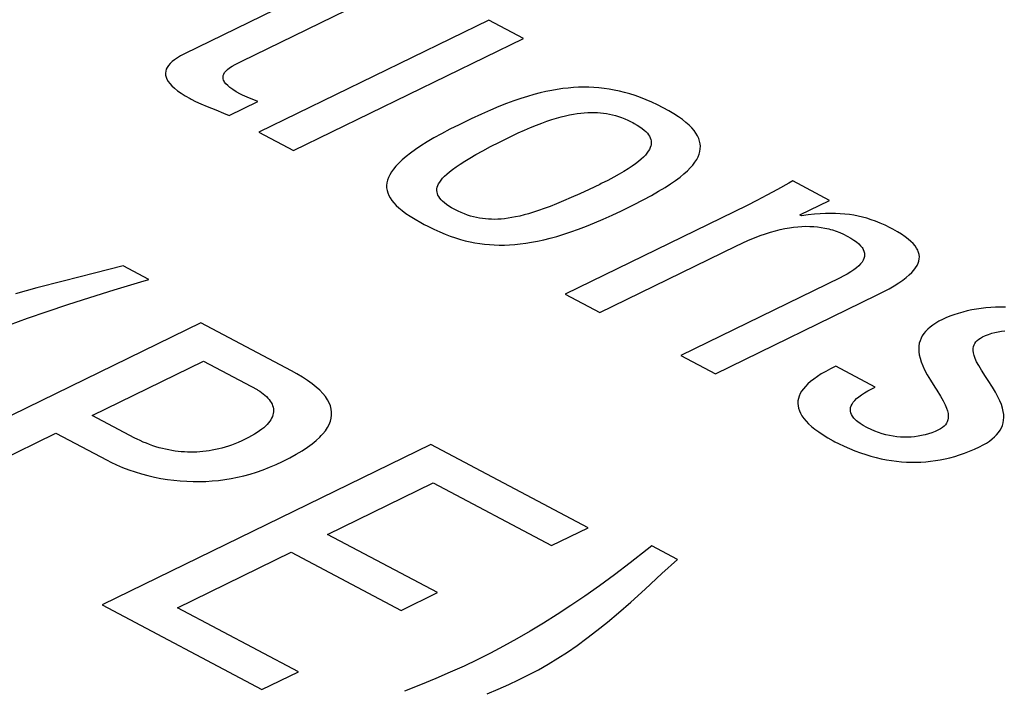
# Model space of a CAD drawing. Header units: millimetres. Extents: x -844 to -217, y -125 to 557.
# Tile 135 of 178: x -362.53 to -358.89, y 490.97 to 493.44. Entities that reach past the tile are written whole.
import ezdxf

# ---------------------------------------------------------------- set-up
doc = ezdxf.new("R2010")
doc.units = ezdxf.units.MM
doc.header["$LTSCALE"] = 23.1
doc.layers.add('R912005577_AM_0', color=7, linetype='CONTINUOUS')

msp = doc.modelspace()

# ---------------------------------------------------------------- linework, layer by layer
at = {"layer": 'R912005577_AM_0', "color": 7}
for p, q in [((-361.3163, 493.6117), (-361.9193, 493.3173)), ((-361.7072, 493.2906), (-361.1883, 493.5439)), ((-360.796, 493.4423), (-361.6442, 493.0281)), ((-360.6681, 493.3745), (-360.796, 493.4423)), ((-361.5162, 492.9604), (-360.6681, 493.3745)), ((-361.9647, 493.2887), (-361.9721, 493.2817)), ((-361.9558, 493.2958), (-361.9647, 493.2887)), ((-361.9454, 493.3029), (-361.9558, 493.2958)), ((-361.9332, 493.3101), (-361.9454, 493.3029)), ((-361.9193, 493.3173), (-361.9332, 493.3101)), ((-361.7321, 493.278), (-361.7172, 493.2857)), ((-361.7172, 493.2857), (-361.7072, 493.2906)), ((-361.9883, 493.2533), (-361.9891, 493.246)), ((-361.9862, 493.2605), (-361.9883, 493.2533)), ((-361.9828, 493.2676), (-361.9862, 493.2605)), ((-361.9782, 493.2746), (-361.9828, 493.2676)), ((-361.9721, 493.2817), (-361.9782, 493.2746)), ((-361.7742, 493.2428), (-361.771, 493.2483)), ((-361.771, 493.2483), (-361.7665, 493.2538)), ((-361.7665, 493.2538), (-361.7605, 493.2595)), ((-361.7605, 493.2595), (-361.753, 493.2653)), ((-361.753, 493.2653), (-361.7437, 493.2714)), ((-361.7437, 493.2714), (-361.7321, 493.278)), ((-361.9891, 493.246), (-361.9887, 493.2386)), ((-361.9887, 493.2386), (-361.9869, 493.2311)), ((-361.9869, 493.2311), (-361.9837, 493.2234)), ((-361.9837, 493.2234), (-361.9792, 493.2155)), ((-361.9792, 493.2155), (-361.9731, 493.2074)), ((-361.7769, 493.2316), (-361.7762, 493.2372)), ((-361.7763, 493.2257), (-361.7769, 493.2316)), ((-361.7745, 493.2197), (-361.7763, 493.2257)), ((-361.7762, 493.2372), (-361.7742, 493.2428)), ((-361.773, 493.2167), (-361.7745, 493.2197)), ((-361.7711, 493.2135), (-361.773, 493.2167)), ((-361.7663, 493.207), (-361.7711, 493.2135)), ((-361.9731, 493.2074), (-361.9654, 493.199)), ((-361.9654, 493.199), (-361.956, 493.1904)), ((-361.956, 493.1904), (-361.9447, 493.1814)), ((-361.9447, 493.1814), (-361.9314, 493.1721)), ((-361.7597, 493.2001), (-361.7663, 493.207)), ((-361.7513, 493.1929), (-361.7597, 493.2001)), ((-361.7408, 493.1853), (-361.7513, 493.1929)), ((-361.7281, 493.1773), (-361.7408, 493.1853)), ((-361.7128, 493.1687), (-361.7281, 493.1773)), ((-360.5851, 493.1783), (-360.607, 493.1732)), ((-360.5639, 493.1826), (-360.5851, 493.1783)), ((-360.5433, 493.1862), (-360.5639, 493.1826)), ((-360.5231, 493.1891), (-360.5433, 493.1862)), ((-360.5034, 493.1913), (-360.5231, 493.1891)), ((-360.4839, 493.1929), (-360.5034, 493.1913)), ((-360.4648, 493.1939), (-360.4839, 493.1929)), ((-360.4458, 493.1943), (-360.4648, 493.1939)), ((-360.427, 493.1941), (-360.4458, 493.1943)), ((-360.4082, 493.1933), (-360.427, 493.1941)), ((-360.3895, 493.1919), (-360.4082, 493.1933)), ((-360.3708, 493.1898), (-360.3895, 493.1919)), ((-360.352, 493.1872), (-360.3708, 493.1898)), ((-360.3331, 493.1838), (-360.352, 493.1872)), ((-360.3141, 493.1798), (-360.3331, 493.1838)), ((-360.2949, 493.1751), (-360.3141, 493.1798)), ((-361.9314, 493.1721), (-361.916, 493.1624)), ((-361.916, 493.1624), (-361.8982, 493.1523)), ((-361.8982, 493.1523), (-361.8941, 493.1501)), ((-361.8941, 493.1501), (-361.8778, 493.142)), ((-361.8778, 493.142), (-361.8587, 493.1333)), ((-361.7542, 493.0898), (-361.6483, 493.1415)), ((-361.7048, 493.1649), (-361.7128, 493.1687)), ((-361.6873, 493.1576), (-361.7048, 493.1649)), ((-361.6483, 493.1415), (-361.6873, 493.1576)), ((-360.7032, 493.1439), (-360.7303, 493.1338)), ((-360.6775, 493.1527), (-360.7032, 493.1439)), ((-360.6531, 493.1605), (-360.6775, 493.1527)), ((-360.6296, 493.1673), (-360.6531, 493.1605)), ((-360.607, 493.1732), (-360.6296, 493.1673)), ((-360.2755, 493.1696), (-360.2949, 493.1751)), ((-360.2558, 493.1634), (-360.2755, 493.1696)), ((-360.2359, 493.1563), (-360.2558, 493.1634)), ((-360.2156, 493.1483), (-360.2359, 493.1563)), ((-360.1949, 493.1395), (-360.2156, 493.1483)), ((-360.1739, 493.1296), (-360.1949, 493.1395)), ((-361.8587, 493.1333), (-361.835, 493.1232)), ((-361.835, 493.1232), (-361.8035, 493.1106)), ((-361.8035, 493.1106), (-361.7755, 493.0991)), ((-360.7899, 493.1095), (-360.8234, 493.0946)), ((-360.759, 493.1225), (-360.7899, 493.1095)), ((-360.7303, 493.1338), (-360.759, 493.1225)), ((-360.1524, 493.1186), (-360.1739, 493.1296)), ((-360.1318, 493.1073), (-360.1524, 493.1186)), ((-360.1132, 493.0962), (-360.1318, 493.1073)), ((-361.7755, 493.0991), (-361.7542, 493.0898)), ((-360.8607, 493.0774), (-360.9035, 493.0568)), ((-360.8234, 493.0946), (-360.8607, 493.0774)), ((-360.6005, 493.0621), (-360.5814, 493.0689)), ((-360.5814, 493.0689), (-360.5632, 493.075)), ((-360.5632, 493.075), (-360.5459, 493.0803)), ((-360.5459, 493.0803), (-360.5294, 493.0849)), ((-360.5294, 493.0849), (-360.5136, 493.0888)), ((-360.5136, 493.0888), (-360.4985, 493.0921)), ((-360.4985, 493.0921), (-360.484, 493.0949)), ((-360.484, 493.0949), (-360.4701, 493.0972)), ((-360.4701, 493.0972), (-360.4567, 493.0989)), ((-360.4567, 493.0989), (-360.4437, 493.1002)), ((-360.4437, 493.1002), (-360.4311, 493.101)), ((-360.4311, 493.101), (-360.4249, 493.1013)), ((-360.4249, 493.1013), (-360.4189, 493.1014)), ((-360.4189, 493.1014), (-360.4069, 493.1014)), ((-360.4069, 493.1014), (-360.3953, 493.101)), ((-360.3953, 493.101), (-360.3839, 493.1001)), ((-360.3839, 493.1001), (-360.3726, 493.0989)), ((-360.3726, 493.0989), (-360.3615, 493.0973)), ((-360.3615, 493.0973), (-360.3505, 493.0952)), ((-360.3505, 493.0952), (-360.3394, 493.0927)), ((-360.3394, 493.0927), (-360.3284, 493.0897)), ((-360.3284, 493.0897), (-360.3172, 493.0863)), ((-360.3172, 493.0863), (-360.306, 493.0823)), ((-360.306, 493.0823), (-360.2945, 493.0777)), ((-360.2945, 493.0777), (-360.2827, 493.0725)), ((-360.2827, 493.0725), (-360.2705, 493.0666)), ((-360.2705, 493.0666), (-360.2649, 493.0637)), ((-360.0966, 493.0854), (-360.1132, 493.0962)), ((-360.0818, 493.0747), (-360.0966, 493.0854)), ((-360.0687, 493.0643), (-360.0818, 493.0747)), ((-360.9395, 493.0389), (-360.9704, 493.0226)), ((-360.9055, 493.0559), (-360.9395, 493.0389)), ((-360.9035, 493.0568), (-360.9055, 493.0559)), ((-360.6877, 493.0254), (-360.6641, 493.0361)), ((-360.6641, 493.0361), (-360.6418, 493.0457)), ((-360.6418, 493.0457), (-360.6206, 493.0544)), ((-360.6206, 493.0544), (-360.6005, 493.0621)), ((-360.2649, 493.0637), (-360.2595, 493.0608)), ((-360.2595, 493.0608), (-360.2483, 493.0543)), ((-360.2483, 493.0543), (-360.2386, 493.0481)), ((-360.2386, 493.0481), (-360.23, 493.0421)), ((-360.23, 493.0421), (-360.2227, 493.0362)), ((-360.2227, 493.0362), (-360.2163, 493.0304)), ((-360.2163, 493.0304), (-360.211, 493.0247)), ((-360.0572, 493.0541), (-360.0687, 493.0643)), ((-360.0472, 493.044), (-360.0572, 493.0541)), ((-360.0387, 493.0341), (-360.0472, 493.044)), ((-360.0316, 493.0242), (-360.0387, 493.0341)), ((-361.6442, 493.0281), (-361.5162, 492.9604)), ((-360.9985, 493.0071), (-361.0238, 492.9922)), ((-360.9704, 493.0226), (-360.9985, 493.0071)), ((-360.7561, 492.9919), (-360.7178, 493.011)), ((-360.7178, 493.011), (-360.7126, 493.0135)), ((-360.7126, 493.0135), (-360.6877, 493.0254)), ((-360.211, 493.0247), (-360.2065, 493.019)), ((-360.2065, 493.019), (-360.2029, 493.0133)), ((-360.2029, 493.0133), (-360.2001, 493.0076)), ((-360.2001, 493.0076), (-360.1981, 493.0018)), ((-360.1981, 493.0018), (-360.197, 492.996)), ((-360.197, 492.996), (-360.1966, 492.99)), ((-360.0258, 493.0145), (-360.0316, 493.0242)), ((-360.0213, 493.0048), (-360.0258, 493.0145)), ((-360.0181, 492.9952), (-360.0213, 493.0048)), ((-360.0161, 492.9857), (-360.0181, 492.9952)), ((-361.0671, 492.9642), (-361.0853, 492.951)), ((-361.0466, 492.9779), (-361.0671, 492.9642)), ((-361.0238, 492.9922), (-361.0466, 492.9779)), ((-360.8435, 492.9457), (-360.8182, 492.9596)), ((-360.8182, 492.9596), (-360.7893, 492.9749)), ((-360.7893, 492.9749), (-360.7561, 492.9919)), ((-360.2075, 492.9581), (-360.2125, 492.9511)), ((-360.2035, 492.9649), (-360.2075, 492.9581)), ((-360.2005, 492.9714), (-360.2035, 492.9649)), ((-360.1983, 492.9778), (-360.2005, 492.9714)), ((-360.1976, 492.9809), (-360.1983, 492.9778)), ((-360.197, 492.984), (-360.1976, 492.9809)), ((-360.1966, 492.99), (-360.197, 492.984)), ((-360.0171, 492.9569), (-360.0156, 492.9666)), ((-360.0152, 492.9761), (-360.0161, 492.9857)), ((-360.0156, 492.9666), (-360.0152, 492.9761)), ((-361.1157, 492.9262), (-361.1281, 492.9144)), ((-361.1015, 492.9384), (-361.1157, 492.9262)), ((-361.0853, 492.951), (-361.1015, 492.9384)), ((-360.9022, 492.9104), (-360.8851, 492.9213)), ((-360.8851, 492.9213), (-360.8657, 492.933)), ((-360.8657, 492.933), (-360.8435, 492.9457)), ((-360.2341, 492.9285), (-360.2438, 492.9203)), ((-360.2257, 492.9364), (-360.2341, 492.9285)), ((-360.2185, 492.9439), (-360.2257, 492.9364)), ((-360.2125, 492.9511), (-360.2185, 492.9439)), ((-360.0355, 492.9174), (-360.029, 492.9275)), ((-360.029, 492.9275), (-360.0238, 492.9374)), ((-360.0238, 492.9374), (-360.0198, 492.9472)), ((-360.0198, 492.9472), (-360.0171, 492.9569)), ((-361.1479, 492.892), (-361.1555, 492.8814)), ((-361.1388, 492.903), (-361.1479, 492.892)), ((-361.1281, 492.9144), (-361.1388, 492.903)), ((-360.9414, 492.882), (-360.9301, 492.8909)), ((-360.9301, 492.8909), (-360.9171, 492.9003)), ((-360.9171, 492.9003), (-360.9022, 492.9104)), ((-360.2817, 492.8933), (-360.2976, 492.8834)), ((-360.2674, 492.9027), (-360.2817, 492.8933)), ((-360.2548, 492.9117), (-360.2674, 492.9027)), ((-360.2438, 492.9203), (-360.2548, 492.9117)), ((-360.0761, 492.8743), (-360.0635, 492.8855)), ((-360.0635, 492.8855), (-360.0527, 492.8964)), ((-360.0527, 492.8964), (-360.0433, 492.907)), ((-360.0433, 492.907), (-360.0355, 492.9174)), ((-361.17, 492.851), (-361.1722, 492.8413)), ((-361.1665, 492.8609), (-361.17, 492.851)), ((-361.1617, 492.871), (-361.1665, 492.8609)), ((-361.1555, 492.8814), (-361.1617, 492.871)), ((-360.9774, 492.8443), (-360.9725, 492.8511)), ((-360.9725, 492.8511), (-360.9666, 492.8583)), ((-360.9666, 492.8583), (-360.9595, 492.8658)), ((-360.9595, 492.8658), (-360.9512, 492.8737)), ((-360.9512, 492.8737), (-360.9414, 492.882)), ((-360.3574, 492.8505), (-360.3817, 492.8383)), ((-360.3353, 492.862), (-360.3574, 492.8505)), ((-360.3155, 492.873), (-360.3353, 492.862)), ((-360.2976, 492.8834), (-360.3155, 492.873)), ((-360.1251, 492.8378), (-360.1067, 492.8505)), ((-360.1067, 492.8505), (-360.0904, 492.8626)), ((-360.0904, 492.8626), (-360.0761, 492.8743)), ((-359.6745, 492.8486), (-359.6895, 492.84)), ((-359.5387, 492.7767), (-359.6745, 492.8486)), ((-361.1722, 492.8413), (-361.1732, 492.8318)), ((-361.1732, 492.8318), (-361.1731, 492.8225)), ((-361.1731, 492.8225), (-361.1717, 492.8132)), ((-361.1717, 492.8132), (-361.1692, 492.804)), ((-360.9876, 492.8133), (-360.9873, 492.8192)), ((-360.9871, 492.8075), (-360.9876, 492.8133)), ((-360.9873, 492.8192), (-360.9861, 492.8252)), ((-360.9861, 492.8252), (-360.9841, 492.8314)), ((-360.9841, 492.8314), (-360.9812, 492.8377)), ((-360.9812, 492.8377), (-360.9774, 492.8443)), ((-360.4259, 492.8171), (-360.4606, 492.8009)), ((-360.3869, 492.8358), (-360.4259, 492.8171)), ((-360.3817, 492.8383), (-360.3869, 492.8358)), ((-360.1694, 492.8103), (-360.1459, 492.8245)), ((-360.1459, 492.8245), (-360.1251, 492.8378)), ((-359.7312, 492.8166), (-359.7702, 492.7955)), ((-359.6895, 492.84), (-359.7312, 492.8166)), ((-361.1692, 492.804), (-361.1655, 492.7949)), ((-361.1655, 492.7949), (-361.1606, 492.7858)), ((-361.1606, 492.7858), (-361.1544, 492.7766)), ((-361.1544, 492.7766), (-361.1469, 492.7674)), ((-360.9858, 492.8018), (-360.9871, 492.8075)), ((-360.9837, 492.7961), (-360.9858, 492.8018)), ((-360.9808, 492.7905), (-360.9837, 492.7961)), ((-360.977, 492.7849), (-360.9808, 492.7905)), ((-360.9723, 492.7792), (-360.977, 492.7849)), ((-360.9667, 492.7735), (-360.9723, 492.7792)), ((-360.4918, 492.7868), (-360.5202, 492.7746)), ((-360.4606, 492.8009), (-360.4918, 492.7868)), ((-360.2621, 492.7605), (-360.2267, 492.7787)), ((-360.2267, 492.7787), (-360.1962, 492.7952)), ((-360.1962, 492.7952), (-360.1694, 492.8103)), ((-359.8073, 492.7762), (-359.8431, 492.7583)), ((-359.7702, 492.7955), (-359.8073, 492.7762)), ((-359.6479, 492.7234), (-359.5387, 492.7767)), ((-361.1469, 492.7674), (-361.138, 492.758)), ((-361.138, 492.758), (-361.1277, 492.7485)), ((-361.1277, 492.7485), (-361.1157, 492.7387)), ((-360.9601, 492.7677), (-360.9667, 492.7735)), ((-360.9524, 492.7618), (-360.9601, 492.7677)), ((-360.9435, 492.7557), (-360.9524, 492.7618)), ((-360.9333, 492.7495), (-360.9435, 492.7557)), ((-360.9216, 492.7431), (-360.9333, 492.7495)), ((-360.9095, 492.7369), (-360.9216, 492.7431)), ((-360.5919, 492.7462), (-360.6124, 492.739)), ((-360.5699, 492.7544), (-360.5919, 492.7462)), ((-360.5461, 492.7638), (-360.5699, 492.7544)), ((-360.5202, 492.7746), (-360.5461, 492.7638)), ((-359.8431, 492.7583), (-360.5149, 492.4303)), ((-360.3062, 492.7386), (-360.3042, 492.7396)), ((-360.3042, 492.7396), (-360.2621, 492.7605)), ((-361.1157, 492.7387), (-361.1019, 492.7286)), ((-361.1019, 492.7286), (-361.0861, 492.718)), ((-361.0861, 492.718), (-361.068, 492.707)), ((-361.068, 492.707), (-361.0472, 492.6951)), ((-360.8976, 492.7315), (-360.9095, 492.7369)), ((-360.8861, 492.7267), (-360.8976, 492.7315)), ((-360.8748, 492.7225), (-360.8861, 492.7267)), ((-360.8637, 492.7189), (-360.8748, 492.7225)), ((-360.8527, 492.7159), (-360.8637, 492.7189)), ((-360.8417, 492.7132), (-360.8527, 492.7159)), ((-360.8308, 492.7111), (-360.8417, 492.7132)), ((-360.8198, 492.7094), (-360.8308, 492.7111)), ((-360.8088, 492.7081), (-360.8198, 492.7094)), ((-360.7976, 492.7072), (-360.8088, 492.7081)), ((-360.7863, 492.7067), (-360.7976, 492.7072)), ((-360.7747, 492.7066), (-360.7863, 492.7067)), ((-360.7628, 492.707), (-360.7747, 492.7066)), ((-360.7506, 492.7078), (-360.7628, 492.707)), ((-360.738, 492.709), (-360.7506, 492.7078)), ((-360.7249, 492.7107), (-360.738, 492.709)), ((-360.7113, 492.7128), (-360.7249, 492.7107)), ((-360.697, 492.7156), (-360.7113, 492.7128)), ((-360.6819, 492.7189), (-360.697, 492.7156)), ((-360.6661, 492.7228), (-360.6819, 492.7189)), ((-360.6493, 492.7274), (-360.6661, 492.7228)), ((-360.6314, 492.7328), (-360.6493, 492.7274)), ((-360.6124, 492.739), (-360.6314, 492.7328)), ((-360.4059, 492.6934), (-360.3742, 492.707)), ((-360.3742, 492.707), (-360.341, 492.722)), ((-360.341, 492.722), (-360.3062, 492.7386)), ((-359.6417, 492.7201), (-359.6479, 492.7234)), ((-359.6174, 492.7232), (-359.6417, 492.7201)), ((-359.5948, 492.7255), (-359.6174, 492.7232)), ((-359.5736, 492.7272), (-359.5948, 492.7255)), ((-359.5536, 492.7281), (-359.5736, 492.7272)), ((-359.5347, 492.7285), (-359.5536, 492.7281)), ((-359.5166, 492.7282), (-359.5347, 492.7285)), ((-359.4991, 492.7274), (-359.5166, 492.7282)), ((-359.4822, 492.7261), (-359.4991, 492.7274)), ((-359.4657, 492.7241), (-359.4822, 492.7261)), ((-359.4496, 492.7216), (-359.4657, 492.7241)), ((-359.4336, 492.7185), (-359.4496, 492.7216)), ((-359.4177, 492.7148), (-359.4336, 492.7185)), ((-359.4017, 492.7104), (-359.4177, 492.7148)), ((-359.3856, 492.7053), (-359.4017, 492.7104)), ((-359.369, 492.6994), (-359.3856, 492.7053)), ((-361.0472, 492.6951), (-361.0341, 492.6881)), ((-361.0341, 492.6881), (-361.0209, 492.6812)), ((-361.0209, 492.6812), (-360.9985, 492.6702)), ((-360.9985, 492.6702), (-360.9774, 492.6605)), ((-360.4929, 492.6602), (-360.4652, 492.6701)), ((-360.4652, 492.6701), (-360.4362, 492.6811)), ((-360.4362, 492.6811), (-360.4059, 492.6934)), ((-359.738, 492.6647), (-359.7205, 492.6691)), ((-359.7205, 492.6691), (-359.7035, 492.6727)), ((-359.7035, 492.6727), (-359.6871, 492.6756)), ((-359.6871, 492.6756), (-359.6712, 492.6779)), ((-359.6712, 492.6779), (-359.6557, 492.6795)), ((-359.6557, 492.6795), (-359.6406, 492.6805)), ((-359.6406, 492.6805), (-359.6259, 492.6809)), ((-359.6259, 492.6809), (-359.6114, 492.6807)), ((-359.6114, 492.6807), (-359.5972, 492.68)), ((-359.5972, 492.68), (-359.5832, 492.6787)), ((-359.5832, 492.6787), (-359.5693, 492.6768)), ((-359.5693, 492.6768), (-359.5556, 492.6743)), ((-359.5556, 492.6743), (-359.5419, 492.6711)), ((-359.5419, 492.6711), (-359.535, 492.6693)), ((-359.535, 492.6693), (-359.5282, 492.6673)), ((-359.5282, 492.6673), (-359.5146, 492.6628)), ((-359.3519, 492.6925), (-359.369, 492.6994)), ((-359.3341, 492.6845), (-359.3519, 492.6925)), ((-359.3153, 492.6753), (-359.3341, 492.6845)), ((-359.3051, 492.6701), (-359.3153, 492.6753)), ((-359.2881, 492.6606), (-359.3051, 492.6701)), ((-360.9774, 492.6605), (-360.9574, 492.6521)), ((-360.9574, 492.6521), (-360.9381, 492.6447)), ((-360.9381, 492.6447), (-360.9193, 492.6382)), ((-360.9193, 492.6382), (-360.901, 492.6325)), ((-360.901, 492.6325), (-360.8829, 492.6276)), ((-360.616, 492.6263), (-360.5932, 492.6312)), ((-360.5932, 492.6312), (-360.5696, 492.6371)), ((-360.5696, 492.6371), (-360.5451, 492.6438)), ((-360.5451, 492.6438), (-360.5196, 492.6515)), ((-360.5196, 492.6515), (-360.4929, 492.6602)), ((-359.838, 492.6293), (-359.8161, 492.6385)), ((-359.8161, 492.6385), (-359.7952, 492.6465)), ((-359.7952, 492.6465), (-359.7754, 492.6535)), ((-359.7754, 492.6535), (-359.7563, 492.6595)), ((-359.7563, 492.6595), (-359.738, 492.6647)), ((-359.5146, 492.6628), (-359.501, 492.6576)), ((-359.501, 492.6576), (-359.4874, 492.6517)), ((-359.4874, 492.6517), (-359.4738, 492.6449)), ((-359.4738, 492.6449), (-359.4605, 492.6374)), ((-359.4605, 492.6374), (-359.449, 492.6301)), ((-359.273, 492.6515), (-359.2881, 492.6606)), ((-359.2599, 492.6425), (-359.273, 492.6515)), ((-359.2484, 492.6338), (-359.2599, 492.6425)), ((-359.2385, 492.6253), (-359.2484, 492.6338)), ((-360.8829, 492.6276), (-360.8651, 492.6235)), ((-360.8651, 492.6235), (-360.8473, 492.62)), ((-360.8473, 492.62), (-360.8296, 492.6171)), ((-360.8296, 492.6171), (-360.8118, 492.6148)), ((-360.8118, 492.6148), (-360.7939, 492.6132)), ((-360.7939, 492.6132), (-360.7758, 492.6121)), ((-360.7758, 492.6121), (-360.7574, 492.6117)), ((-360.7574, 492.6117), (-360.7387, 492.6118)), ((-360.7387, 492.6118), (-360.7196, 492.6125)), ((-360.7196, 492.6125), (-360.7, 492.6139)), ((-360.7, 492.6139), (-360.6799, 492.6159)), ((-360.6799, 492.6159), (-360.6593, 492.6187)), ((-360.6593, 492.6187), (-360.638, 492.6221)), ((-360.638, 492.6221), (-360.616, 492.6263)), ((-360.3869, 492.3626), (-359.8847, 492.6077)), ((-359.8847, 492.6077), (-359.8612, 492.6189)), ((-359.8612, 492.6189), (-359.838, 492.6293)), ((-359.449, 492.6301), (-359.4392, 492.623)), ((-359.4392, 492.623), (-359.4309, 492.616)), ((-359.4309, 492.616), (-359.4241, 492.6091)), ((-359.4241, 492.6091), (-359.4187, 492.6023)), ((-359.4187, 492.6023), (-359.4165, 492.5989)), ((-359.4165, 492.5989), (-359.4146, 492.5955)), ((-359.4146, 492.5955), (-359.4117, 492.5889)), ((-359.2301, 492.6169), (-359.2385, 492.6253)), ((-359.2232, 492.6086), (-359.2301, 492.6169)), ((-359.2175, 492.6005), (-359.2232, 492.6086)), ((-359.2132, 492.5924), (-359.2175, 492.6005)), ((-359.4118, 492.5624), (-359.4148, 492.5557)), ((-359.4101, 492.569), (-359.4118, 492.5624)), ((-359.4117, 492.5889), (-359.41, 492.5822)), ((-359.4094, 492.5756), (-359.4101, 492.569)), ((-359.41, 492.5822), (-359.4094, 492.5756)), ((-359.2115, 492.5884), (-359.2132, 492.5924)), ((-359.21, 492.5844), (-359.2115, 492.5884)), ((-359.2081, 492.5764), (-359.21, 492.5844)), ((-359.2093, 492.5525), (-359.2077, 492.5605)), ((-359.2073, 492.5685), (-359.2081, 492.5764)), ((-359.2077, 492.5605), (-359.2073, 492.5685)), ((-362.1459, 492.5349), (-362.2516, 492.5077)), ((-362.0507, 492.4845), (-362.1459, 492.5349)), ((-359.4393, 492.5277), (-359.449, 492.5202)), ((-359.4311, 492.5349), (-359.4393, 492.5277)), ((-359.4243, 492.542), (-359.4311, 492.5349)), ((-359.4189, 492.5489), (-359.4243, 492.542)), ((-359.4148, 492.5557), (-359.4189, 492.5489)), ((-359.2276, 492.5193), (-359.2211, 492.5278)), ((-359.2211, 492.5278), (-359.2159, 492.5362)), ((-359.2159, 492.5362), (-359.212, 492.5444)), ((-359.212, 492.5444), (-359.2093, 492.5525)), ((-362.2516, 492.5077), (-362.367, 492.4783)), ((-359.4995, 492.491), (-360.0873, 492.204)), ((-359.4886, 492.4965), (-359.4995, 492.491)), ((-359.4735, 492.5047), (-359.4886, 492.4965)), ((-359.4604, 492.5126), (-359.4735, 492.5047)), ((-359.449, 492.5202), (-359.4604, 492.5126)), ((-359.2686, 492.4824), (-359.2558, 492.4921)), ((-359.2558, 492.4921), (-359.2448, 492.5015)), ((-359.2448, 492.5015), (-359.2355, 492.5105)), ((-359.2355, 492.5105), (-359.2276, 492.5193)), ((-362.4637, 492.4533), (-362.5429, 492.432)), ((-362.367, 492.4783), (-362.4637, 492.4533)), ((-362.1786, 492.4462), (-362.0798, 492.4759)), ((-362.0798, 492.4759), (-362.0507, 492.4845)), ((-359.3409, 492.4388), (-359.3191, 492.4506)), ((-359.3191, 492.4506), (-359.3, 492.4617)), ((-359.3, 492.4617), (-359.2832, 492.4723)), ((-359.2832, 492.4723), (-359.2686, 492.4824)), ((-362.3499, 492.392), (-362.2678, 492.4184)), ((-362.2678, 492.4184), (-362.1786, 492.4462)), ((-360.5149, 492.4303), (-360.3869, 492.3626)), ((-359.9594, 492.1362), (-359.3656, 492.4262)), ((-359.3656, 492.4262), (-359.3409, 492.4388)), ((-362.4262, 492.3665), (-362.3499, 492.392)), ((-358.979, 492.3779), (-358.9964, 492.3754)), ((-358.9615, 492.3798), (-358.979, 492.3779)), ((-358.9438, 492.3812), (-358.9615, 492.3798)), ((-358.926, 492.382), (-358.9438, 492.3812)), ((-358.9081, 492.3823), (-358.926, 492.382)), ((-358.89, 492.3819), (-358.9081, 492.3823)), ((-362.5652, 492.3172), (-362.4978, 492.3417)), ((-362.4978, 492.3417), (-362.4262, 492.3665)), ((-359.1102, 492.3426), (-359.1218, 492.3372)), ((-359.0954, 492.3487), (-359.1102, 492.3426)), ((-359.0799, 492.3545), (-359.0954, 492.3487)), ((-359.0639, 492.3597), (-359.0799, 492.3545)), ((-359.0475, 492.3645), (-359.0639, 492.3597)), ((-359.0307, 492.3687), (-359.0475, 492.3645)), ((-359.0136, 492.3723), (-359.0307, 492.3687)), ((-358.9964, 492.3754), (-359.0136, 492.3723)), ((-361.8587, 492.3247), (-363.0713, 491.7326)), ((-361.5247, 492.1479), (-361.8587, 492.3247)), ((-359.1677, 492.3086), (-359.1764, 492.3009)), ((-359.1579, 492.316), (-359.1677, 492.3086)), ((-359.1471, 492.3233), (-359.1579, 492.316)), ((-359.135, 492.3303), (-359.1471, 492.3233)), ((-359.1218, 492.3372), (-359.135, 492.3303)), ((-359.2011, 492.2677), (-359.2048, 492.2586)), ((-359.1964, 492.2765), (-359.2011, 492.2677)), ((-359.1907, 492.2849), (-359.1964, 492.2765)), ((-359.1841, 492.293), (-359.1907, 492.2849)), ((-359.1764, 492.3009), (-359.1841, 492.293)), ((-358.9884, 492.2641), (-358.9818, 492.2685)), ((-358.9818, 492.2685), (-358.9741, 492.2727)), ((-358.9741, 492.2727), (-358.963, 492.2777)), ((-358.963, 492.2777), (-358.9517, 492.2821)), ((-358.9517, 492.2821), (-358.9401, 492.2859)), ((-358.9401, 492.2859), (-358.9284, 492.289)), ((-358.9284, 492.289), (-358.9164, 492.2915)), ((-358.9164, 492.2915), (-358.9044, 492.2935)), ((-358.9044, 492.2935), (-358.8921, 492.2949)), ((-359.2093, 492.2391), (-359.2099, 492.2287)), ((-359.2076, 492.2491), (-359.2093, 492.2391)), ((-359.2048, 492.2586), (-359.2076, 492.2491)), ((-359.0088, 492.2297), (-359.0077, 492.2367)), ((-359.0077, 492.2367), (-359.0056, 492.2431)), ((-359.0056, 492.2431), (-359.0027, 492.2489)), ((-359.0027, 492.2489), (-358.9988, 492.2544)), ((-358.9988, 492.2544), (-358.9941, 492.2594)), ((-358.9941, 492.2594), (-358.9884, 492.2641)), ((-360.0873, 492.204), (-359.9594, 492.1362)), ((-359.2099, 492.2287), (-359.2095, 492.2177)), ((-359.2095, 492.2177), (-359.2078, 492.206)), ((-359.2078, 492.206), (-359.205, 492.1937)), ((-359.0088, 492.222), (-359.0088, 492.2297)), ((-359.0077, 492.2135), (-359.0088, 492.222)), ((-359.0053, 492.204), (-359.0077, 492.2135)), ((-359.0015, 492.1934), (-359.0053, 492.204)), ((-362.2593, 491.983), (-361.8495, 492.1831)), ((-361.8495, 492.1831), (-361.6513, 492.0782)), ((-359.5151, 492.1642), (-359.5349, 492.1546)), ((-359.3699, 492.0874), (-359.5151, 492.1642)), ((-359.205, 492.1937), (-359.2008, 492.1804)), ((-359.2008, 492.1804), (-359.1951, 492.1662)), ((-359.1951, 492.1662), (-359.1878, 492.1506)), ((-358.996, 492.1813), (-359.0015, 492.1934)), ((-358.9884, 492.1671), (-358.996, 492.1813)), ((-358.9781, 492.15), (-358.9884, 492.1671)), ((-361.5048, 492.137), (-361.5247, 492.1479)), ((-361.4836, 492.1244), (-361.5048, 492.137)), ((-361.4646, 492.1119), (-361.4836, 492.1244)), ((-359.5838, 492.1265), (-359.597, 492.1173)), ((-359.5692, 492.1358), (-359.5838, 492.1265)), ((-359.5529, 492.1452), (-359.5692, 492.1358)), ((-359.5349, 492.1546), (-359.5529, 492.1452)), ((-359.1878, 492.1506), (-359.1785, 492.1332)), ((-359.1785, 492.1332), (-359.1666, 492.113)), ((-358.9632, 492.127), (-358.9781, 492.15)), ((-358.9529, 492.1113), (-358.9632, 492.127)), ((-361.4477, 492.0997), (-361.4646, 492.1119)), ((-361.4328, 492.0876), (-361.4477, 492.0997)), ((-361.4198, 492.0757), (-361.4328, 492.0876)), ((-359.6277, 492.0901), (-359.6354, 492.0812)), ((-359.6189, 492.0991), (-359.6277, 492.0901)), ((-359.6086, 492.1082), (-359.6189, 492.0991)), ((-359.597, 492.1173), (-359.6086, 492.1082)), ((-359.3826, 492.0811), (-359.3699, 492.0874)), ((-359.1666, 492.113), (-359.1503, 492.087)), ((-359.1503, 492.087), (-359.1434, 492.076)), ((-358.9377, 492.0877), (-358.9529, 492.1113)), ((-358.9262, 492.0686), (-358.9377, 492.0877)), ((-361.6513, 492.0782), (-361.648, 492.0764)), ((-361.648, 492.0764), (-361.6415, 492.0725)), ((-361.6415, 492.0725), (-361.6348, 492.0679)), ((-361.6348, 492.0679), (-361.6282, 492.0631)), ((-361.6282, 492.0631), (-361.622, 492.0579)), ((-361.622, 492.0579), (-361.6163, 492.0526)), ((-361.6163, 492.0526), (-361.6111, 492.0471)), ((-361.4086, 492.064), (-361.4198, 492.0757)), ((-361.3992, 492.0523), (-361.4086, 492.064)), ((-361.3915, 492.0408), (-361.3992, 492.0523)), ((-359.6508, 492.0544), (-359.6536, 492.0455)), ((-359.6469, 492.0633), (-359.6508, 492.0544)), ((-359.6417, 492.0722), (-359.6469, 492.0633)), ((-359.6354, 492.0812), (-359.6417, 492.0722)), ((-359.4389, 492.0449), (-359.4307, 492.0518)), ((-359.4307, 492.0518), (-359.4211, 492.0589)), ((-359.4211, 492.0589), (-359.4099, 492.066)), ((-359.4099, 492.066), (-359.3972, 492.0734)), ((-359.3972, 492.0734), (-359.3826, 492.0811)), ((-359.1434, 492.076), (-359.1295, 492.0535)), ((-359.1295, 492.0535), (-359.1197, 492.0364)), ((-358.9172, 492.0519), (-358.9262, 492.0686)), ((-358.91, 492.0369), (-358.9172, 492.0519)), ((-361.6111, 492.0471), (-361.6064, 492.0416)), ((-361.6064, 492.0416), (-361.6024, 492.036)), ((-361.6024, 492.036), (-361.5989, 492.0304)), ((-361.5989, 492.0304), (-361.596, 492.0247)), ((-361.596, 492.0247), (-361.5938, 492.019)), ((-361.5938, 492.019), (-361.5921, 492.0133)), ((-361.5921, 492.0133), (-361.5911, 492.0076)), ((-361.3853, 492.0293), (-361.3915, 492.0408)), ((-361.3807, 492.0179), (-361.3853, 492.0293)), ((-361.3777, 492.0066), (-361.3807, 492.0179)), ((-359.6552, 492.0365), (-359.6557, 492.0275)), ((-359.6557, 492.0275), (-359.6551, 492.0185)), ((-359.6536, 492.0455), (-359.6552, 492.0365)), ((-359.6551, 492.0185), (-359.6532, 492.0094)), ((-359.461, 492.0119), (-359.4589, 492.0184)), ((-359.4589, 492.0184), (-359.4558, 492.0249)), ((-359.4558, 492.0249), (-359.4514, 492.0315)), ((-359.4514, 492.0315), (-359.4458, 492.0382)), ((-359.4458, 492.0382), (-359.4389, 492.0449)), ((-359.1197, 492.0364), (-359.1125, 492.0222)), ((-359.1125, 492.0222), (-359.1073, 492.01)), ((-358.9045, 492.023), (-358.91, 492.0369)), ((-358.9004, 492.01), (-358.9045, 492.023)), ((-362.1017, 491.8995), (-362.2593, 491.983)), ((-361.5948, 491.9788), (-361.5974, 491.973)), ((-361.5929, 491.9846), (-361.5948, 491.9788)), ((-361.5915, 491.9904), (-361.5929, 491.9846)), ((-361.5908, 491.9961), (-361.5915, 491.9904)), ((-361.5911, 492.0076), (-361.5906, 492.0018)), ((-361.5906, 492.0018), (-361.5908, 491.9961)), ((-361.3762, 491.9952), (-361.3777, 492.0066)), ((-361.3777, 491.9725), (-361.3762, 491.9839)), ((-361.3762, 491.9839), (-361.3762, 491.9952)), ((-359.6532, 492.0094), (-359.6502, 492.0002)), ((-359.6502, 492.0002), (-359.646, 491.9909)), ((-359.646, 491.9909), (-359.6405, 491.9815)), ((-359.6405, 491.9815), (-359.6337, 491.972)), ((-359.4619, 492.0055), (-359.461, 492.0119)), ((-359.4616, 491.9991), (-359.4619, 492.0055)), ((-359.4603, 491.9926), (-359.4616, 491.9991)), ((-359.4577, 491.9862), (-359.4603, 491.9926)), ((-359.454, 491.9796), (-359.4577, 491.9862)), ((-359.449, 491.973), (-359.454, 491.9796)), ((-359.1073, 492.01), (-359.1037, 491.9993)), ((-359.1037, 491.9993), (-359.1016, 491.9897)), ((-359.1016, 491.9897), (-359.1007, 491.9811)), ((-359.1007, 491.9811), (-359.1009, 491.9733)), ((-358.8976, 491.9979), (-358.9004, 492.01)), ((-358.8961, 491.9865), (-358.8976, 491.9979)), ((-358.8957, 491.9756), (-358.8961, 491.9865)), ((-361.62, 491.9437), (-361.6266, 491.9377)), ((-361.6141, 491.9496), (-361.62, 491.9437)), ((-361.6089, 491.9555), (-361.6141, 491.9496)), ((-361.6044, 491.9614), (-361.6089, 491.9555)), ((-361.6006, 491.9672), (-361.6044, 491.9614)), ((-361.5974, 491.973), (-361.6006, 491.9672)), ((-361.3914, 491.938), (-361.3852, 491.9496)), ((-361.3852, 491.9496), (-361.3807, 491.9611)), ((-361.3807, 491.9611), (-361.3777, 491.9725)), ((-359.6337, 491.972), (-359.6256, 491.9623)), ((-359.6256, 491.9623), (-359.6161, 491.9524)), ((-359.6161, 491.9524), (-359.6051, 491.9424)), ((-359.6051, 491.9424), (-359.5925, 491.9322)), ((-359.4426, 491.9663), (-359.449, 491.973)), ((-359.4389, 491.9629), (-359.4426, 491.9663)), ((-359.4348, 491.9595), (-359.4389, 491.9629)), ((-359.4254, 491.9526), (-359.4348, 491.9595)), ((-359.4145, 491.9456), (-359.4254, 491.9526)), ((-359.4018, 491.9385), (-359.4145, 491.9456)), ((-359.1164, 491.9432), (-359.1222, 491.9384)), ((-359.1115, 491.9483), (-359.1164, 491.9432)), ((-359.1075, 491.9538), (-359.1115, 491.9483)), ((-359.1044, 491.9597), (-359.1075, 491.9538)), ((-359.1022, 491.9662), (-359.1044, 491.9597)), ((-359.1009, 491.9733), (-359.1022, 491.9662)), ((-358.9048, 491.9369), (-358.901, 491.946)), ((-358.901, 491.946), (-358.8982, 491.9554)), ((-358.8982, 491.9554), (-358.8964, 491.9653)), ((-358.8964, 491.9653), (-358.8957, 491.9756)), ((-362.9278, 491.6566), (-362.3937, 491.9174)), ((-362.3937, 491.9174), (-362.2048, 491.8174)), ((-361.6714, 491.9072), (-361.6829, 491.901)), ((-361.6608, 491.9134), (-361.6714, 491.9072)), ((-361.651, 491.9195), (-361.6608, 491.9134)), ((-361.6421, 491.9256), (-361.651, 491.9195)), ((-361.634, 491.9317), (-361.6421, 491.9256)), ((-361.6266, 491.9377), (-361.634, 491.9317)), ((-361.42, 491.9024), (-361.4142, 491.9085)), ((-361.4142, 491.9085), (-361.4087, 491.9145)), ((-361.4087, 491.9145), (-361.3992, 491.9263)), ((-361.3992, 491.9263), (-361.3914, 491.938)), ((-359.5925, 491.9322), (-359.5784, 491.9218)), ((-359.5784, 491.9218), (-359.5625, 491.9112)), ((-359.5625, 491.9112), (-359.5448, 491.9004)), ((-359.399, 491.937), (-359.4018, 491.9385)), ((-359.3856, 491.9305), (-359.399, 491.937)), ((-359.3721, 491.9247), (-359.3856, 491.9305)), ((-359.3584, 491.9197), (-359.3721, 491.9247)), ((-359.3447, 491.9153), (-359.3584, 491.9197)), ((-359.331, 491.9116), (-359.3447, 491.9153)), ((-359.3174, 491.9085), (-359.331, 491.9116)), ((-359.3038, 491.9061), (-359.3174, 491.9085)), ((-359.2903, 491.9043), (-359.3038, 491.9061)), ((-359.277, 491.9031), (-359.2903, 491.9043)), ((-359.2247, 491.9043), (-359.2376, 491.9032)), ((-359.2119, 491.9061), (-359.2247, 491.9043)), ((-359.1992, 491.9084), (-359.2119, 491.9061)), ((-359.1928, 491.9098), (-359.1992, 491.9084)), ((-359.1865, 491.9114), (-359.1928, 491.9098)), ((-359.1739, 491.915), (-359.1865, 491.9114)), ((-359.1614, 491.9192), (-359.1739, 491.915)), ((-359.149, 491.9241), (-359.1614, 491.9192)), ((-359.1366, 491.9297), (-359.149, 491.9241)), ((-359.1289, 491.9339), (-359.1366, 491.9297)), ((-359.1222, 491.9384), (-359.1289, 491.9339)), ((-358.9388, 491.8959), (-358.93, 491.9036)), ((-358.93, 491.9036), (-358.9222, 491.9115)), ((-358.9222, 491.9115), (-358.9154, 491.9197)), ((-358.9154, 491.9197), (-358.9096, 491.9282)), ((-358.9096, 491.9282), (-358.9048, 491.9369)), ((-361.0103, 491.8756), (-362.223, 491.2835)), ((-362.094, 491.8955), (-362.1017, 491.8995)), ((-362.0827, 491.8901), (-362.094, 491.8955)), ((-362.0712, 491.8848), (-362.0827, 491.8901)), ((-362.0596, 491.8799), (-362.0712, 491.8848)), ((-362.0478, 491.8754), (-362.0596, 491.8799)), ((-362.036, 491.8711), (-362.0478, 491.8754)), ((-362.0242, 491.8673), (-362.036, 491.8711)), ((-362.0124, 491.8638), (-362.0242, 491.8673)), ((-361.7571, 491.8695), (-361.7692, 491.8657)), ((-361.745, 491.8736), (-361.7571, 491.8695)), ((-361.7328, 491.8782), (-361.745, 491.8736)), ((-361.7204, 491.8833), (-361.7328, 491.8782)), ((-361.7079, 491.8887), (-361.7204, 491.8833)), ((-361.6953, 491.8947), (-361.7079, 491.8887)), ((-361.6829, 491.901), (-361.6953, 491.8947)), ((-361.4655, 491.8654), (-361.4483, 491.8779)), ((-361.4483, 491.8779), (-361.4332, 491.8903)), ((-361.4332, 491.8903), (-361.42, 491.9024)), ((-360.4298, 491.5683), (-361.0103, 491.8756)), ((-359.5448, 491.9004), (-359.5253, 491.8894)), ((-359.5253, 491.8894), (-359.519, 491.886)), ((-359.519, 491.886), (-359.5055, 491.8791)), ((-359.5055, 491.8791), (-359.4852, 491.8692)), ((-359.4852, 491.8692), (-359.4649, 491.8603)), ((-359.2638, 491.9026), (-359.277, 491.9031)), ((-359.2506, 491.9026), (-359.2638, 491.9026)), ((-359.2376, 491.9032), (-359.2506, 491.9026)), ((-358.9857, 491.8669), (-358.9721, 491.8739)), ((-358.9721, 491.8739), (-358.9599, 491.881)), ((-358.9599, 491.881), (-358.9488, 491.8884)), ((-358.9488, 491.8884), (-358.9388, 491.8959)), ((-362.0006, 491.8606), (-362.0124, 491.8638)), ((-361.9889, 491.8578), (-362.0006, 491.8606)), ((-361.9772, 491.8554), (-361.9889, 491.8578)), ((-361.9656, 491.8532), (-361.9772, 491.8554)), ((-361.954, 491.8515), (-361.9656, 491.8532)), ((-361.9424, 491.85), (-361.954, 491.8515)), ((-361.9309, 491.8488), (-361.9424, 491.85)), ((-361.9195, 491.848), (-361.9309, 491.8488)), ((-361.908, 491.8474), (-361.9195, 491.848)), ((-361.8966, 491.8472), (-361.908, 491.8474)), ((-361.8852, 491.8473), (-361.8966, 491.8472)), ((-361.8738, 491.8477), (-361.8852, 491.8473)), ((-361.8623, 491.8484), (-361.8738, 491.8477)), ((-361.8509, 491.8494), (-361.8623, 491.8484)), ((-361.8394, 491.8507), (-361.8509, 491.8494)), ((-361.8279, 491.8523), (-361.8394, 491.8507)), ((-361.8163, 491.8543), (-361.8279, 491.8523)), ((-361.8046, 491.8566), (-361.8163, 491.8543)), ((-361.7929, 491.8593), (-361.8046, 491.8566)), ((-361.7811, 491.8623), (-361.7929, 491.8593)), ((-361.7692, 491.8657), (-361.7811, 491.8623)), ((-361.5304, 491.8264), (-361.5064, 491.8396)), ((-361.5064, 491.8396), (-361.4848, 491.8526)), ((-361.4848, 491.8526), (-361.4655, 491.8654)), ((-359.4649, 491.8603), (-359.4449, 491.8521)), ((-359.4449, 491.8521), (-359.425, 491.8448)), ((-359.425, 491.8448), (-359.4054, 491.8382)), ((-359.4054, 491.8382), (-359.3859, 491.8324)), ((-359.3859, 491.8324), (-359.3667, 491.8274)), ((-359.0947, 491.8267), (-359.0768, 491.8316)), ((-359.0768, 491.8316), (-359.0588, 491.8372)), ((-359.0588, 491.8372), (-359.0407, 491.8434)), ((-359.0407, 491.8434), (-359.0225, 491.8505)), ((-359.0225, 491.8505), (-359.0041, 491.8583)), ((-359.0041, 491.8583), (-358.9857, 491.8669)), ((-362.2048, 491.8174), (-362.1914, 491.8106)), ((-362.1914, 491.8106), (-362.1702, 491.8006)), ((-362.1702, 491.8006), (-362.148, 491.7912)), ((-361.6053, 491.7914), (-361.5812, 491.8016)), ((-361.5812, 491.8016), (-361.557, 491.8129)), ((-361.557, 491.8129), (-361.5304, 491.8264)), ((-359.3667, 491.8274), (-359.3477, 491.823)), ((-359.3477, 491.823), (-359.3288, 491.8193)), ((-359.3288, 491.8193), (-359.3102, 491.8163)), ((-359.3102, 491.8163), (-359.2918, 491.8138)), ((-359.2918, 491.8138), (-359.2735, 491.8121)), ((-359.2735, 491.8121), (-359.2554, 491.8109)), ((-359.2554, 491.8109), (-359.2373, 491.8103)), ((-359.2373, 491.8103), (-359.2194, 491.8102)), ((-359.2194, 491.8102), (-359.2016, 491.8108)), ((-359.2016, 491.8108), (-359.1838, 491.812)), ((-359.1838, 491.812), (-359.166, 491.8137)), ((-359.166, 491.8137), (-359.1482, 491.816)), ((-359.1482, 491.816), (-359.1304, 491.819)), ((-359.1304, 491.819), (-359.1126, 491.8225)), ((-359.1126, 491.8225), (-359.0947, 491.8267)), ((-362.148, 491.7912), (-362.125, 491.7825)), ((-362.125, 491.7825), (-362.1016, 491.7745)), ((-362.1016, 491.7745), (-362.0778, 491.7673)), ((-362.0778, 491.7673), (-362.0539, 491.7609)), ((-362.0539, 491.7609), (-362.0299, 491.7554)), ((-361.7238, 491.7548), (-361.7004, 491.7603)), ((-361.7004, 491.7603), (-361.6768, 491.7667)), ((-361.6768, 491.7667), (-361.6531, 491.7739)), ((-361.6531, 491.7739), (-361.6293, 491.7822)), ((-361.6293, 491.7822), (-361.6053, 491.7914)), ((-362.0299, 491.7554), (-362.006, 491.7506)), ((-362.006, 491.7506), (-361.9821, 491.7467)), ((-361.9821, 491.7467), (-361.9582, 491.7436)), ((-361.9582, 491.7436), (-361.9345, 491.7413)), ((-361.9345, 491.7413), (-361.9109, 491.7397)), ((-361.9109, 491.7397), (-361.8874, 491.7389)), ((-361.8874, 491.7389), (-361.8639, 491.7389)), ((-361.8639, 491.7389), (-361.8406, 491.7396)), ((-361.8406, 491.7396), (-361.8172, 491.7411)), ((-361.8172, 491.7411), (-361.7939, 491.7433)), ((-361.7939, 491.7433), (-361.7706, 491.7463)), ((-361.7706, 491.7463), (-361.7472, 491.7502)), ((-361.7472, 491.7502), (-361.7238, 491.7548)), ((-361.3908, 491.5438), (-361.0011, 491.734)), ((-361.0011, 491.734), (-360.5642, 491.5027)), ((-360.9851, 491.329), (-361.3908, 491.5438)), ((-360.5642, 491.5027), (-360.4298, 491.5683)), ((-361.945, 491.2731), (-361.5252, 491.4781)), ((-361.5252, 491.4781), (-361.1195, 491.2633)), ((-360.2122, 491.4882), (-360.2747, 491.4391)), ((-360.1949, 491.502), (-360.2122, 491.4882)), ((-360.0997, 491.4516), (-360.1949, 491.502)), ((-360.2747, 491.4391), (-360.3329, 491.3948)), ((-360.1574, 491.399), (-360.0997, 491.4516)), ((-360.219, 491.3422), (-360.1574, 491.399)), ((-360.3329, 491.3948), (-360.3882, 491.3541)), ((-361.1195, 491.2633), (-360.9851, 491.329)), ((-360.3882, 491.3541), (-360.4414, 491.3163)), ((-360.2723, 491.2939), (-360.219, 491.3422)), ((-360.4414, 491.3163), (-360.4932, 491.2809)), ((-360.3174, 491.2544), (-360.2723, 491.2939)), ((-362.223, 491.2835), (-361.6331, 490.9712)), ((-361.4987, 491.0368), (-361.945, 491.2731)), ((-360.4932, 491.2809), (-360.544, 491.2476)), ((-360.3583, 491.22), (-360.3174, 491.2544)), ((-360.594, 491.2161), (-360.6435, 491.1863)), ((-360.544, 491.2476), (-360.594, 491.2161)), ((-360.3969, 491.189), (-360.3583, 491.22)), ((-360.6435, 491.1863), (-360.6926, 491.158)), ((-360.434, 491.1606), (-360.3969, 491.189)), ((-360.6926, 491.158), (-360.7416, 491.131)), ((-360.4703, 491.1343), (-360.434, 491.1606)), ((-360.7904, 491.1054), (-360.8393, 491.0809)), ((-360.7416, 491.131), (-360.7904, 491.1054)), ((-360.5417, 491.0867), (-360.5061, 491.1097)), ((-360.5061, 491.1097), (-360.4703, 491.1343)), ((-360.8393, 491.0809), (-360.8874, 491.058)), ((-360.5774, 491.065), (-360.5417, 491.0867)), ((-361.6331, 490.9712), (-361.4987, 491.0368)), ((-360.9381, 491.0351), (-360.9914, 491.0121)), ((-360.8874, 491.058), (-360.9381, 491.0351)), ((-360.6494, 491.025), (-360.6132, 491.0444)), ((-360.6132, 491.0444), (-360.5774, 491.065)), ((-360.9914, 491.0121), (-361.0478, 490.9889)), ((-360.7226, 490.9892), (-360.686, 491.0065)), ((-360.686, 491.0065), (-360.6494, 491.025)), ((-361.0478, 490.9889), (-361.1076, 490.9654)), ((-360.8021, 490.9553), (-360.7613, 490.9722)), ((-360.7613, 490.9722), (-360.7226, 490.9892))]:
    msp.add_line(p, q, dxfattribs=at)

doc.saveas('drawing.dxf')
